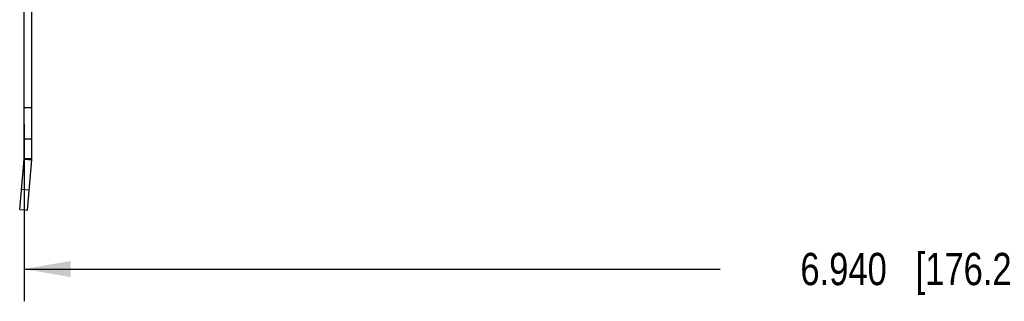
# Model space of a CAD drawing. Header units: inches. Extents: x 0.2 to 16.8, y 0.2 to 10.8.
# Tile 2 of 11: x 7.6 to 11.4, y 2.7 to 3.8. Entities that reach past the tile are written whole.
import ezdxf

# ---------------------------------------------------------------- set-up
doc = ezdxf.new("R2010")
doc.units = ezdxf.units.IN
doc.header["$LTSCALE"] = 0.935
doc.header["$MEASUREMENT"] = 0
doc.layers.get('0').update_dxf_attribs({"linetype": 'CONTINUOUS'})
doc.layers.add('DIMENSIONS', color=7, linetype='CONTINUOUS')
doc.styles.get("Standard").update_dxf_attribs({"font": 'txt', "width": 0.8})
doc.dimstyles.new('DIMSTYLE_1', dxfattribs={"dimtxt": 0.125, "dimasz": 0.18, "dimexe": 0.18, "dimexo": 0.0625, "dimgap": 0.09, "dimtad": 0, "dimtih": 1, "dimtoh": 1, "dimdec": 3, "dimzin": 4, "dimdsep": 46, "dimtxsty": 'STANDARD', "dimblk": '_FILLED', "dimblk1": '_FILLED', "dimblk2": '_FILLED', "dimcen": 0.09, "dimadec": 0, "dimazin": 0, "dimtp": 0.01, "dimtm": 0.01, "dimtfac": 1, "dimtdec": 3, "dimtofl": 0, "dimtmove": 0, "dimatfit": 3, "dimldrblk": '_FILLED', "dimfxl": 1, "dimtolj": 1, "dimtzin": 4, "dimarcsym": 0})

# ---------------------------------------------------------------- blocks, each defined once
blk = doc.blocks.new('_FILLED')
at = {"color": 0, "linetype": 'BYBLOCK'}
blk.add_solid([(0, 0), (-1, 0.174), (-1, -0.174)], dxfattribs=at)
blk = doc.blocks.new('*D2')
at = {"layer": 'DIMENSIONS', "color": 2, "linetype": 'CONTINUOUS'}
for p, q in [((14.5089, 4.0862), (14.5089, 2.6964)), ((7.5689, 3.3823), (7.5689, 2.6964)), ((7.5689, 2.8214), (10.2639, 2.8214)), ((14.5089, 2.8214), (11.8139, 2.8214))]:
    blk.add_line(p, q, dxfattribs=at)
at = {"layer": 'DIMENSIONS', "color": 2, "linetype": 'CONTINUOUS', "xscale": 0.18, "yscale": 0.18, "zscale": 0.18, "rotation": 180}
blk.add_blockref('_FILLED', (7.5689, 2.8214), dxfattribs=at)
at = {"layer": 'DIMENSIONS', "color": 2, "linetype": 'CONTINUOUS', "xscale": 0.18, "yscale": 0.18, "zscale": 0.18}
blk.add_blockref('_FILLED', (14.5089, 2.8214), dxfattribs=at)
at = {"layer": 'DIMENSIONS', "color": 2, "linetype": 'CONTINUOUS', "insert": (11.0389, 2.8839), "char_height": 0.125, "width": 1.425, "attachment_point": 2, "line_spacing_factor": 0.9}
blk.add_mtext('6.940{\\Ftxt.shx;\\W1.000000;\\H0.125000; }[176.28]', dxfattribs=at)

msp = doc.modelspace()

# ---------------------------------------------------------------- linework, layer by layer
at = {"color": 7, "linetype": 'CONTINUOUS'}
for p, q in [((7.5689, 3.2497), (7.5689, 7.7337)), ((7.5989, 3.2497), (7.5989, 7.7337)), ((7.5989, 3.4448), (7.5689, 3.4448)), ((7.5989, 3.3237), (7.5689, 3.3237)), ((7.5517, 3.0513), (7.5688, 3.2467)), ((7.5688, 3.2467), (7.5986, 3.2441)), ((7.5689, 3.2497), (7.5989, 3.2497)), ((7.5815, 3.0487), (7.5986, 3.2441)), ((7.5586, 3.131), (7.5885, 3.1284)), ((7.5517, 3.0513), (7.5815, 3.0487))]:
    msp.add_line(p, q, dxfattribs=at)
for radius in [0.035, 0.065]:
    msp.add_arc((7.5339, 3.2497), radius, 355, 360, dxfattribs=at)

# ---------------------------------------------------------------- dimensions: what is measured, and where the dimension line sits
at = {"layer": 'DIMENSIONS', "color": 2, "linetype": 'CONTINUOUS'}
dim = msp.add_linear_dim(base=(7.5689, 2.8214), p1=(14.5089, 4.0862), p2=(7.5689, 3.3823), angle=180, dimstyle='DIMSTYLE_1', dxfattribs=at)
dim.commit()
dim.dimension.update_dxf_attribs({"geometry": '*D2', "text_midpoint": (10.8889, 2.8214), "dimtype": 160})

doc.saveas('drawing.dxf')
